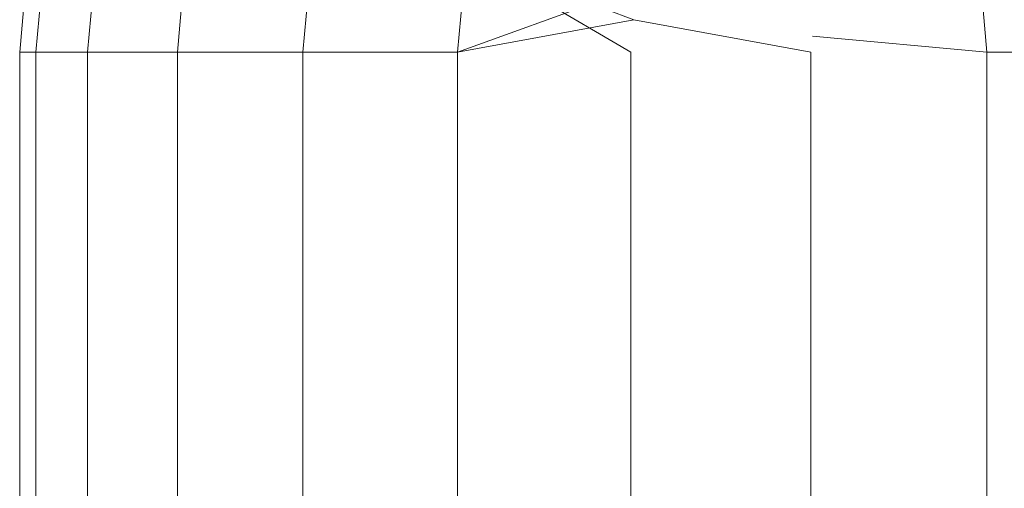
# Model space of a CAD drawing. Header units: millimetres. Extents: x -56182 to 286826, y -36685 to 98759.
# Tile 60 of 97: x -49113.931 to -49111.895, y 602.099 to 603.067. Entities that reach past the tile are written whole.
import ezdxf

# ---------------------------------------------------------------- set-up
doc = ezdxf.new("R2010")
doc.units = ezdxf.units.MM
doc.layers.add('Furniture-1', color=7, linetype='Continuous', lineweight=9, true_color=0xaaaaaa)
doc.layers.add('Kohvikulaud-1', color=7, linetype='Continuous', lineweight=9, true_color=0xaaaaaa)

# ---------------------------------------------------------------- blocks, each defined once
blk = doc.blocks.new('MA_Kohvikulaud - Kohvikulaud_DWG-11500971-Sisevaade 1')
at = {"layer": 'Kohvikulaud-1'}
for p, q in [((-49113.8975, 603.3639), (-49113.9309, 603)), ((-49113.8975, 603.3639), (-49113.9309, 603)), ((-49113.8975, 603.3639), (-49113.9309, 603)), ((-49113.8975, 603.3639), (-49113.9309, 603)), ((-49113.8975, 603.3639), (-49113.9309, 603)), ((-49113.8975, 603.3639), (-49113.9309, 603)), ((-49113.8975, 603.3639), (-49113.9309, 603)), ((-49113.8975, 603.3639), (-49113.9309, 603)), ((-49113.8975, 603.3639), (-49113.9309, 603)), ((-49113.8975, 603.3639), (-49113.9309, 603)), ((-49113.8975, 603.3639), (-49113.9309, 603)), ((-49113.8975, 603.3639), (-49113.9309, 603)), ((-49113.8975, 603.3639), (-49113.9309, 603)), ((-49113.8975, 603.3639), (-49113.9309, 603)), ((-49113.8975, 603.3639), (-49113.9309, 603)), ((-49113.8975, 603.3639), (-49113.9309, 603)), ((-49113.8975, 603), (-49113.8646, 603.3579)), ((-49113.8646, 603.3579), (-49113.8975, 603)), ((-49113.8975, 603), (-49113.8646, 603.3579)), ((-49113.8975, 603), (-49113.8646, 603.3579)), ((-49113.8975, 603), (-49113.8646, 603.3579)), ((-49113.8646, 603.3579), (-49113.8975, 603)), ((-49113.8646, 603.3579), (-49113.8975, 603)), ((-49113.8646, 603.3579), (-49113.8975, 603)), ((-49113.8646, 603.3579), (-49113.8975, 603)), ((-49113.8975, 603), (-49113.8646, 603.3579)), ((-49113.8975, 603), (-49113.8646, 603.3579)), ((-49113.8646, 603.3579), (-49113.8975, 603)), ((-49113.8975, 603), (-49113.8646, 603.3579)), ((-49113.8646, 603.3579), (-49113.8975, 603)), ((-49113.8646, 603.3579), (-49113.8975, 603)), ((-49113.8646, 603.3579), (-49113.8975, 603)), ((-49111.9308, 603), (-49111.964, 603.3609)), ((-49113.7904, 603), (-49113.7594, 603.3384)), ((-49113.7594, 603.3384), (-49113.7904, 603)), ((-49113.7904, 603), (-49113.7594, 603.3384)), ((-49113.7904, 603), (-49113.7594, 603.3384)), ((-49113.7904, 603), (-49113.7594, 603.3384)), ((-49113.7594, 603.3384), (-49113.7904, 603)), ((-49113.7594, 603.3384), (-49113.7904, 603)), ((-49113.7594, 603.3384), (-49113.7904, 603)), ((-49113.7594, 603.3384), (-49113.7904, 603)), ((-49113.7904, 603), (-49113.7594, 603.3384)), ((-49113.7904, 603), (-49113.7594, 603.3384)), ((-49113.7594, 603.3384), (-49113.7904, 603)), ((-49113.7904, 603), (-49113.7594, 603.3384)), ((-49113.7594, 603.3384), (-49113.7904, 603)), ((-49113.7594, 603.3384), (-49113.7904, 603)), ((-49113.7594, 603.3384), (-49113.7904, 603)), ((-49113.6049, 603), (-49113.5769, 603.3046)), ((-49113.5769, 603.3046), (-49113.6049, 603)), ((-49113.6049, 603), (-49113.5769, 603.3046)), ((-49113.6049, 603), (-49113.5769, 603.3046)), ((-49113.6049, 603), (-49113.5769, 603.3046)), ((-49113.5769, 603.3046), (-49113.6049, 603)), ((-49113.5769, 603.3046), (-49113.6049, 603)), ((-49113.5769, 603.3046), (-49113.6049, 603)), ((-49113.5769, 603.3046), (-49113.6049, 603)), ((-49113.6049, 603), (-49113.5769, 603.3046)), ((-49113.6049, 603), (-49113.5769, 603.3046)), ((-49113.5769, 603.3046), (-49113.6049, 603)), ((-49113.6049, 603), (-49113.5769, 603.3046)), ((-49113.5769, 603.3046), (-49113.6049, 603)), ((-49113.5769, 603.3046), (-49113.6049, 603)), ((-49113.5769, 603.3046), (-49113.6049, 603)), ((-49113.3451, 603), (-49113.3215, 603.2573)), ((-49113.3215, 603.2573), (-49113.3451, 603)), ((-49113.3451, 603), (-49113.3215, 603.2573)), ((-49113.3451, 603), (-49113.3215, 603.2573)), ((-49113.3451, 603), (-49113.3215, 603.2573)), ((-49113.3215, 603.2573), (-49113.3451, 603)), ((-49113.3215, 603.2573), (-49113.3451, 603)), ((-49113.3215, 603.2573), (-49113.3451, 603)), ((-49113.3215, 603.2573), (-49113.3451, 603)), ((-49113.3451, 603), (-49113.3215, 603.2573)), ((-49113.3451, 603), (-49113.3215, 603.2573)), ((-49113.3215, 603.2573), (-49113.3451, 603)), ((-49113.3451, 603), (-49113.3215, 603.2573)), ((-49113.3215, 603.2573), (-49113.3451, 603)), ((-49113.3215, 603.2573), (-49113.3451, 603)), ((-49113.3215, 603.2573), (-49113.3451, 603)), ((-49113.0253, 603), (-49113.007, 603.1991)), ((-49113.007, 603.1991), (-49113.0253, 603)), ((-49113.0253, 603), (-49113.007, 603.1991)), ((-49113.0253, 603), (-49113.007, 603.1991)), ((-49113.0253, 603), (-49113.007, 603.1991)), ((-49113.007, 603.1991), (-49113.0253, 603)), ((-49113.007, 603.1991), (-49113.0253, 603)), ((-49113.007, 603.1991), (-49113.0253, 603)), ((-49113.007, 603.1991), (-49113.0253, 603)), ((-49113.0253, 603), (-49113.007, 603.1991)), ((-49113.0253, 603), (-49113.007, 603.1991)), ((-49113.007, 603.1991), (-49113.0253, 603)), ((-49113.0253, 603), (-49113.007, 603.1991)), ((-49113.007, 603.1991), (-49113.0253, 603)), ((-49113.007, 603.1991), (-49113.0253, 603)), ((-49113.007, 603.1991), (-49113.0253, 603)), ((-49112.6609, 603.067), (-49113.007, 603.1991)), ((-49112.667, 603), (-49113.007, 603.1991)), ((-49112.6609, 603.067), (-49113.007, 603.1991)), ((-49112.667, 603), (-49113.007, 603.1991)), ((-49112.667, 603), (-49113.007, 603.1991)), ((-49112.667, 603), (-49113.007, 603.1991)), ((-49112.6609, 603.067), (-49113.007, 603.1991)), ((-49112.6609, 603.067), (-49113.007, 603.1991)), ((-49113.0253, 603), (-49112.6548, 603.1339)), ((-49113.0253, 603), (-49112.6548, 603.1339)), ((-49113.0253, 603), (-49112.6609, 603.067)), ((-49112.6609, 603.067), (-49112.2948, 603)), ((-49112.2917, 603.0331), (-49111.9308, 603)), ((-49113.9309, 603), (-49113.8975, 603)), ((-49113.8975, 603), (-49113.9309, 603)), ((-49113.9309, 585), (-49113.9309, 603)), ((-49113.9309, 603), (-49113.9309, 585)), ((-49113.9309, 603), (-49113.8975, 603)), ((-49113.8975, 603), (-49113.9309, 603)), ((-49113.9309, 585), (-49113.9309, 603)), ((-49113.9309, 603), (-49113.9309, 585)), ((-49113.9309, 603), (-49113.8975, 603)), ((-49113.8975, 603), (-49113.9309, 603)), ((-49113.9309, 585), (-49113.9309, 603)), ((-49113.9309, 603), (-49113.9309, 585)), ((-49113.9309, 603), (-49113.8975, 603)), ((-49113.8975, 603), (-49113.9309, 603)), ((-49113.9309, 603), (-49113.9309, 585)), ((-49113.9309, 585), (-49113.9309, 603)), ((-49113.9309, 603), (-49113.8975, 603)), ((-49113.8975, 603), (-49113.9309, 603)), ((-49113.9309, 603), (-49113.9309, 585)), ((-49113.9309, 585), (-49113.9309, 603)), ((-49113.9309, 603), (-49113.8975, 603)), ((-49113.8975, 603), (-49113.9309, 603)), ((-49113.9309, 585), (-49113.9309, 603)), ((-49113.9309, 603), (-49113.9309, 585)), ((-49113.9309, 603), (-49113.8975, 603)), ((-49113.8975, 603), (-49113.9309, 603)), ((-49113.9309, 585), (-49113.9309, 603)), ((-49113.9309, 603), (-49113.9309, 585)), ((-49113.9309, 603), (-49113.8975, 603)), ((-49113.8975, 603), (-49113.9309, 603)), ((-49113.9309, 585), (-49113.9309, 603)), ((-49113.9309, 603), (-49113.9309, 585)), ((-49113.8975, 603), (-49113.7904, 603)), ((-49113.7904, 603), (-49113.8975, 603)), ((-49113.8975, 603), (-49113.8975, 585)), ((-49113.8975, 585), (-49113.8975, 603)), ((-49113.8975, 603), (-49113.7904, 603)), ((-49113.7904, 603), (-49113.8975, 603)), ((-49113.8975, 603), (-49113.8975, 585)), ((-49113.8975, 585), (-49113.8975, 603)), ((-49113.8975, 603), (-49113.7904, 603)), ((-49113.7904, 603), (-49113.8975, 603)), ((-49113.8975, 603), (-49113.8975, 585)), ((-49113.8975, 585), (-49113.8975, 603)), ((-49113.8975, 603), (-49113.7904, 603)), ((-49113.7904, 603), (-49113.8975, 603)), ((-49113.8975, 603), (-49113.8975, 585)), ((-49113.8975, 585), (-49113.8975, 603)), ((-49113.8975, 603), (-49113.7904, 603)), ((-49113.7904, 603), (-49113.8975, 603)), ((-49113.8975, 603), (-49113.8975, 585)), ((-49113.8975, 585), (-49113.8975, 603)), ((-49113.8975, 603), (-49113.7904, 603)), ((-49113.7904, 603), (-49113.8975, 603)), ((-49113.8975, 603), (-49113.8975, 585)), ((-49113.8975, 585), (-49113.8975, 603)), ((-49113.8975, 603), (-49113.7904, 603)), ((-49113.7904, 603), (-49113.8975, 603)), ((-49113.8975, 603), (-49113.8975, 585)), ((-49113.8975, 585), (-49113.8975, 603)), ((-49113.8975, 603), (-49113.7904, 603)), ((-49113.7904, 603), (-49113.8975, 603)), ((-49113.8975, 603), (-49113.8975, 585)), ((-49113.8975, 585), (-49113.8975, 603)), ((-49113.7904, 603), (-49113.6049, 603)), ((-49113.6049, 603), (-49113.7904, 603)), ((-49113.7904, 603), (-49113.7904, 585)), ((-49113.7904, 585), (-49113.7904, 603)), ((-49113.7904, 603), (-49113.6049, 603)), ((-49113.6049, 603), (-49113.7904, 603)), ((-49113.7904, 585), (-49113.7904, 603)), ((-49113.7904, 603), (-49113.7904, 585)), ((-49113.7904, 603), (-49113.6049, 603)), ((-49113.6049, 603), (-49113.7904, 603)), ((-49113.7904, 603), (-49113.7904, 585)), ((-49113.7904, 603), (-49113.7904, 585)), ((-49113.7904, 603), (-49113.6049, 603)), ((-49113.6049, 603), (-49113.7904, 603)), ((-49113.7904, 603), (-49113.7904, 585)), ((-49113.7904, 603), (-49113.7904, 585)), ((-49113.7904, 603), (-49113.6049, 603)), ((-49113.6049, 603), (-49113.7904, 603)), ((-49113.7904, 585), (-49113.7904, 603)), ((-49113.7904, 603), (-49113.7904, 585)), ((-49113.7904, 603), (-49113.6049, 603)), ((-49113.6049, 603), (-49113.7904, 603)), ((-49113.7904, 603), (-49113.7904, 585)), ((-49113.7904, 603), (-49113.7904, 585)), ((-49113.7904, 603), (-49113.6049, 603)), ((-49113.6049, 603), (-49113.7904, 603)), ((-49113.7904, 603), (-49113.7904, 585)), ((-49113.7904, 603), (-49113.7904, 585)), ((-49113.7904, 603), (-49113.6049, 603)), ((-49113.6049, 603), (-49113.7904, 603)), ((-49113.7904, 585), (-49113.7904, 603)), ((-49113.7904, 603), (-49113.7904, 585)), ((-49113.6049, 603), (-49113.3451, 603)), ((-49113.3451, 603), (-49113.6049, 603)), ((-49113.6049, 603), (-49113.6049, 585)), ((-49113.6049, 585), (-49113.6049, 603)), ((-49113.6049, 603), (-49113.3451, 603)), ((-49113.3451, 603), (-49113.6049, 603)), ((-49113.6049, 585), (-49113.6049, 603)), ((-49113.6049, 603), (-49113.6049, 585)), ((-49113.6049, 603), (-49113.3451, 603)), ((-49113.3451, 603), (-49113.6049, 603)), ((-49113.6049, 603), (-49113.6049, 585)), ((-49113.6049, 603), (-49113.6049, 585)), ((-49113.6049, 603), (-49113.3451, 603)), ((-49113.3451, 603), (-49113.6049, 603)), ((-49113.6049, 603), (-49113.6049, 585)), ((-49113.6049, 603), (-49113.6049, 585)), ((-49113.6049, 603), (-49113.3451, 603)), ((-49113.3451, 603), (-49113.6049, 603)), ((-49113.6049, 603), (-49113.6049, 585)), ((-49113.6049, 585), (-49113.6049, 603)), ((-49113.6049, 603), (-49113.3451, 603)), ((-49113.3451, 603), (-49113.6049, 603)), ((-49113.6049, 603), (-49113.6049, 585)), ((-49113.6049, 603), (-49113.6049, 585)), ((-49113.6049, 603), (-49113.3451, 603)), ((-49113.3451, 603), (-49113.6049, 603)), ((-49113.6049, 603), (-49113.6049, 585)), ((-49113.6049, 603), (-49113.6049, 585)), ((-49113.6049, 603), (-49113.3451, 603)), ((-49113.3451, 603), (-49113.6049, 603)), ((-49113.6049, 603), (-49113.6049, 585)), ((-49113.6049, 603), (-49113.6049, 585)), ((-49113.3451, 603), (-49113.0253, 603)), ((-49113.3451, 585), (-49113.3451, 603)), ((-49113.0253, 585), (-49113.0253, 603)), ((-49112.667, 585), (-49112.667, 603)), ((-49112.2948, 585), (-49112.2948, 603)), ((-49111.9308, 603), (-48888.9309, 603)), ((-49111.9308, 603), (-49111.9308, 585))]:
    blk.add_line(p, q, dxfattribs=at)
blk = doc.blocks.new('MA_Kohvikulaud - MA_Kohvikulaud-11500981-Sisevaade 1')
blk.add_blockref('MA_Kohvikulaud - Kohvikulaud_DWG-11500971-Sisevaade 1', (0, 0))

msp = doc.modelspace()

# ---------------------------------------------------------------- block references
at = {"layer": 'Furniture-1'}
msp.add_blockref('MA_Kohvikulaud - MA_Kohvikulaud-11500981-Sisevaade 1', (0, 0), dxfattribs=at)

doc.saveas('drawing.dxf')
